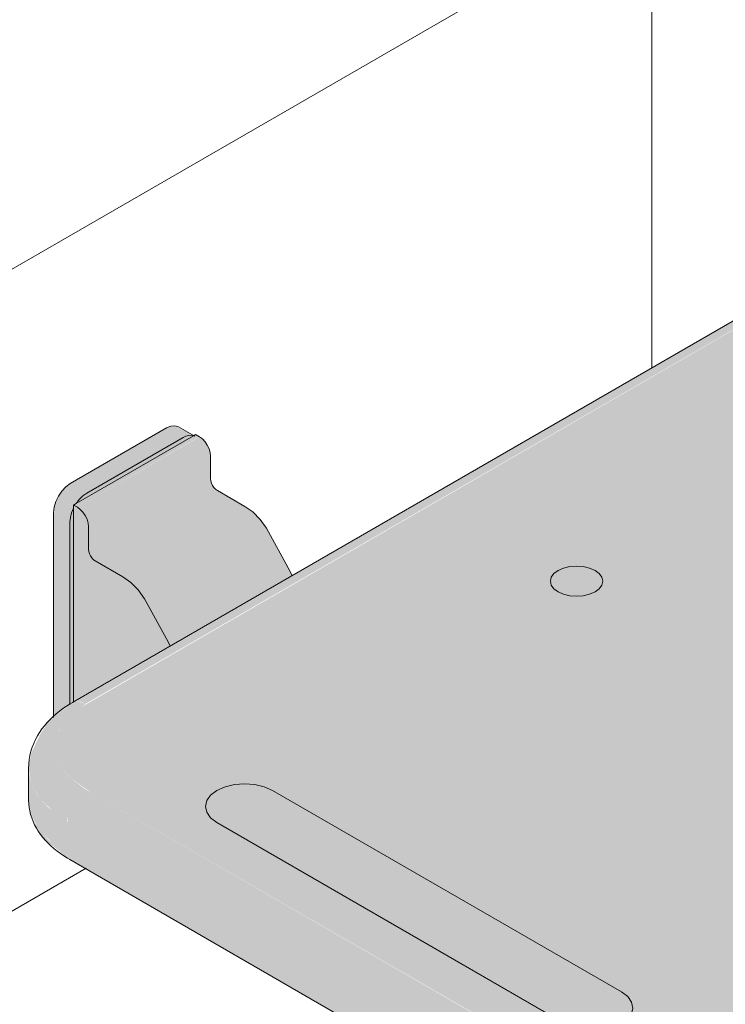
# Model space of a CAD drawing. Header units: metres. Extents: x -5.4 to 6.1, y -8 to 2.6.
# Tile 12 of 81: x 3.507 to 3.776, y -6.144 to -5.769. Entities that reach past the tile are written whole.
import ezdxf

# ---------------------------------------------------------------- set-up
doc = ezdxf.new("R2010")
doc.units = ezdxf.units.M
doc.layers.add('A-WALL-PATT', color=7, linetype='Continuous', lineweight=5)
doc.layers.add('P-SANR-FIXT', color=7, linetype='Continuous', lineweight=5)

# ---------------------------------------------------------------- blocks, each defined once
blk = doc.blocks.new('BANCO ARTICULADO RETRÁTIL PARA BANHO_ EM AÇO POLIDO_ 70x45cm - Articulável-2806319-ISO_BANHEIRO')
at = {"layer": 'P-SANR-FIXT', "true_color": 0xf4f4f4}
h = blk.add_hatch(color=7, dxfattribs=at)
h.paths.add_polyline_path([(5.16044, -6.0299), (5.16176, -6.0287), (5.16158, -5.95548), (5.16104, -5.95683), (5.16044, -5.96028), (5.16044, -6.02965)])
h.paths.add_polyline_path([(5.16281, -5.9532), (5.20758, -5.92735), (5.20524, -5.92735), (5.20358, -5.92802), (5.16538, -5.95027), (5.16327, -5.95259)])
h.paths.add_polyline_path([(5.42525, -5.8768), (5.42685, -5.87588), (5.42684, -5.80163), (5.42544, -5.80553), (5.42525, -5.81042), (5.42525, -5.85212)])
h.paths.add_polyline_path([(5.42762, -5.80031), (5.47238, -5.77446), (5.47117, -5.77427), (5.46931, -5.77473), (5.46584, -5.77661), (5.43048, -5.79725), (5.42836, -5.7993)])
h = blk.add_hatch(color=7, dxfattribs=at)
h.paths.add_polyline_path([(5.39972, -6.18746), (5.41007, -6.18668), (5.41972, -6.18437), (5.42983, -6.17964), (5.8541, -5.93437), (5.85862, -5.93097), (5.86264, -5.92532), (5.86398, -5.91942), (5.86262, -5.91344), (5.85824, -5.90759), (5.85092, -5.90231), (5.64721, -5.7847), (5.63892, -5.78103), (5.62928, -5.77872), (5.61892, -5.77794), (5.60857, -5.77872), (5.59892, -5.78103), (5.58796, -5.78625), (5.16454, -6.03103), (5.16002, -6.03443), (5.15597, -6.04021), (5.15466, -6.04598), (5.15602, -6.05196), (5.16025, -6.0577), (5.16869, -6.06364), (5.37331, -6.18153), (5.37972, -6.18437), (5.38937, -6.18668)])
h.paths.add_polyline_path([(5.36032, -6.15437), (5.35644, -6.15407), (5.35231, -6.15298), (5.34816, -6.15093), (5.2165, -6.07492), (5.21412, -6.07313), (5.21262, -6.07104), (5.21211, -6.0688), (5.21262, -6.06655), (5.21412, -6.06447), (5.21733, -6.06231), (5.22004, -6.06119), (5.22435, -6.06035), (5.22711, -6.06014), (5.23201, -6.06067), (5.23461, -6.0613), (5.23772, -6.06267), (5.37098, -6.13962), (5.37331, -6.14138), (5.37481, -6.14346), (5.37532, -6.14571), (5.37481, -6.14795), (5.37331, -6.15004), (5.36961, -6.15242), (5.36682, -6.15345), (5.3642, -6.15407)])
h.paths.add_polyline_path([(5.50918, -6.07835), (5.50659, -6.07815), (5.50418, -6.07757), (5.50211, -6.07666), (5.50052, -6.07546), (5.49952, -6.07407), (5.49918, -6.07257), (5.49952, -6.07108), (5.50052, -6.06969), (5.50229, -6.06841), (5.50418, -6.06757), (5.50659, -6.067), (5.5093, -6.06681), (5.51177, -6.067), (5.5154, -6.06812), (5.51625, -6.06849), (5.51784, -6.06969), (5.519, -6.0718), (5.51918, -6.07257), (5.51884, -6.07407), (5.51784, -6.07546), (5.51625, -6.07666), (5.51418, -6.07757), (5.51177, -6.07815)])
h.paths.add_polyline_path([(5.59507, -6.06841), (5.59119, -6.06812), (5.587, -6.067), (5.58446, -6.06587), (5.58208, -6.06408), (5.58058, -6.06199), (5.58007, -6.05975), (5.58058, -6.05751), (5.58208, -6.05542), (5.58446, -6.05363), (5.6325, -6.02589), (5.63561, -6.02452), (5.63922, -6.02365), (5.64311, -6.02336), (5.64804, -6.0239), (5.65061, -6.02452), (5.65371, -6.02589), (5.65632, -6.028), (5.6576, -6.02977), (5.65811, -6.03202), (5.6576, -6.03426), (5.6561, -6.03635), (5.6519, -6.03919), (5.60567, -6.06587), (5.60257, -6.06725), (5.59895, -6.06812)])
h.paths.add_polyline_path([(5.4314, -6.03344), (5.42881, -6.03324), (5.42512, -6.0321), (5.42433, -6.03175), (5.42274, -6.03055), (5.42174, -6.02916), (5.4214, -6.02767), (5.42174, -6.02617), (5.42274, -6.02478), (5.42512, -6.02323), (5.4264, -6.02267), (5.42881, -6.02209), (5.43168, -6.02192), (5.43399, -6.02209), (5.4364, -6.02267), (5.43847, -6.02358), (5.44006, -6.02478), (5.44106, -6.02617), (5.4414, -6.02767), (5.44106, -6.02916), (5.44006, -6.03055), (5.43847, -6.03175), (5.4364, -6.03267), (5.43399, -6.03324)])
h.paths.add_polyline_path([(5.35378, -5.98863), (5.35119, -5.98843), (5.34878, -5.98785), (5.34671, -5.98694), (5.34512, -5.98574), (5.34412, -5.98435), (5.34378, -5.98285), (5.34412, -5.98136), (5.34512, -5.97997), (5.34671, -5.97877), (5.34878, -5.97785), (5.3523, -5.97719), (5.35378, -5.97708), (5.35637, -5.97728), (5.35878, -5.97785), (5.36085, -5.97877), (5.36244, -5.97997), (5.36344, -5.98136), (5.36378, -5.98285), (5.36344, -5.98435), (5.36244, -5.98574), (5.36085, -5.98694), (5.35878, -5.98785), (5.35637, -5.98843)])
h.paths.add_polyline_path([(5.5093, -5.98846), (5.50671, -5.98827), (5.5043, -5.98769), (5.50223, -5.98677), (5.50064, -5.98558), (5.49964, -5.98418), (5.4993, -5.98269), (5.49964, -5.9812), (5.50064, -5.9798), (5.50223, -5.97861), (5.5043, -5.97769), (5.50671, -5.97711), (5.5093, -5.97692), (5.51189, -5.97711), (5.5143, -5.97769), (5.51637, -5.97861), (5.51796, -5.9798), (5.51896, -5.9812), (5.5193, -5.98269), (5.51896, -5.98418), (5.51796, -5.98558), (5.51637, -5.98677), (5.5143, -5.98769), (5.51177, -5.98828)])
h.paths.add_polyline_path([(5.66498, -5.98839), (5.6624, -5.9882), (5.65998, -5.98762), (5.6576, -5.98646), (5.65632, -5.98551), (5.65532, -5.98412), (5.65498, -5.98262), (5.65532, -5.98113), (5.65632, -5.97973), (5.65811, -5.97845), (5.65998, -5.97762), (5.66451, -5.97688), (5.66498, -5.97685), (5.66757, -5.97704), (5.66998, -5.97762), (5.67206, -5.97854), (5.67364, -5.97973), (5.67464, -5.98113), (5.67481, -5.9834), (5.67464, -5.98412), (5.67364, -5.98551), (5.67206, -5.9867), (5.66998, -5.98762), (5.66757, -5.9882)])
h.paths.add_polyline_path([(5.43168, -5.94365), (5.42909, -5.94345), (5.42512, -5.94218), (5.42461, -5.94196), (5.42302, -5.94076), (5.42202, -5.93937), (5.42168, -5.93788), (5.42202, -5.93638), (5.42302, -5.93499), (5.42512, -5.93357), (5.42668, -5.93288), (5.42909, -5.9323), (5.43168, -5.9321), (5.43427, -5.9323), (5.43668, -5.93288), (5.43875, -5.93379), (5.44034, -5.93499), (5.44134, -5.93638), (5.44168, -5.93788), (5.44134, -5.93937), (5.44034, -5.94076), (5.43875, -5.94196), (5.43668, -5.94288), (5.43427, -5.94345)])
h.paths.add_polyline_path([(5.5872, -5.94349), (5.58461, -5.94329), (5.58203, -5.94264), (5.58013, -5.9418), (5.57854, -5.9406), (5.57754, -5.93921), (5.5772, -5.93771), (5.57754, -5.93622), (5.57854, -5.93483), (5.58013, -5.93363), (5.5822, -5.93271), (5.58673, -5.93198), (5.58754, -5.93197), (5.58979, -5.93214), (5.5922, -5.93271), (5.59427, -5.93363), (5.59586, -5.93483), (5.59686, -5.93622), (5.59709, -5.93822), (5.59686, -5.93921), (5.59586, -5.9406), (5.59427, -5.9418), (5.5922, -5.94271), (5.58979, -5.94329), (5.58754, -5.94346)])
h.paths.add_polyline_path([(5.79304, -5.90454), (5.78915, -5.90424), (5.78489, -5.90309), (5.78243, -5.902), (5.64721, -5.82358), (5.64683, -5.8233), (5.64534, -5.82121), (5.64482, -5.81897), (5.64534, -5.81673), (5.64721, -5.81436), (5.64922, -5.81284), (5.65232, -5.81147), (5.65594, -5.8106), (5.66134, -5.81042), (5.66488, -5.81088), (5.66732, -5.81147), (5.67043, -5.81284), (5.8041, -5.8901), (5.80603, -5.89155), (5.80752, -5.89364), (5.80804, -5.89588), (5.80752, -5.89812), (5.80603, -5.90021), (5.8023, -5.9026), (5.80054, -5.90338), (5.79692, -5.90424)])
h.paths.add_polyline_path([(5.50958, -5.89867), (5.50699, -5.89848), (5.50285, -5.89713), (5.50251, -5.89698), (5.50092, -5.89579), (5.49992, -5.89439), (5.49958, -5.8929), (5.50013, -5.89112), (5.50092, -5.89001), (5.50387, -5.88822), (5.50458, -5.8879), (5.50911, -5.88716), (5.50958, -5.88713), (5.51217, -5.88732), (5.51458, -5.8879), (5.51665, -5.88882), (5.51824, -5.89001), (5.51924, -5.8914), (5.51951, -5.89323), (5.51924, -5.89439), (5.51824, -5.89579), (5.51665, -5.89698), (5.51436, -5.89795), (5.51217, -5.89848)])
for points in [[(5.16637, -6.02965), (5.59064, -5.7847), (5.58881, -5.78392), (5.58656, -5.78392), (5.58478, -5.7847), (5.16284, -6.0287), (5.16454, -6.02887)], [(5.20358, -5.92802), (5.2057, -5.92722), (5.20682, -5.9269), (5.20049, -5.92355), (5.19896, -5.92371), (5.19731, -5.92441), (5.20315, -5.92778)], [(5.16681, -5.94925), (5.20358, -5.92802), (5.19731, -5.92441), (5.16054, -5.94563), (5.16627, -5.94894)], [(5.16327, -5.95468), (5.20976, -5.92772), (5.20835, -5.9269), (5.16203, -5.95396), (5.16281, -5.95441)], [(5.16751, -5.96202), (5.2141, -5.93512), (5.21353, -5.93235), (5.21198, -5.92966), (5.20986, -5.92778), (5.16327, -5.95468), (5.16539, -5.95656), (5.16694, -5.95924), (5.16737, -5.96067)], [(5.16751, -5.97068), (5.2141, -5.94378), (5.21395, -5.93521), (5.16751, -5.96202), (5.16751, -5.96362)], [(5.16044, -5.96028), (5.16104, -5.95683), (5.16176, -5.95468), (5.16176, -5.9538), (5.16327, -5.95259), (5.16539, -5.95026), (5.16681, -5.94925), (5.16054, -5.94563), (5.15889, -5.94684), (5.15736, -5.94846), (5.15604, -5.95039), (5.15442, -5.95456), (5.15439, -5.95463), (5.15447, -5.95683), (5.15754, -5.9586)], [(5.17009, -5.97515), (5.21668, -5.94825), (5.21539, -5.94711), (5.21444, -5.94547), (5.21395, -5.94387), (5.16751, -5.97068), (5.16786, -5.97237), (5.1688, -5.974), (5.16942, -5.97466)], [(5.18062, -5.98123), (5.22721, -5.95433), (5.21668, -5.94825), (5.17009, -5.97515)], [(5.16176, -6.02893), (5.19851, -6.00771), (5.19785, -6.00601), (5.18823, -5.98868), (5.18641, -5.9862), (5.1836, -5.98336), (5.18062, -5.98123), (5.1688, -5.974), (5.16786, -5.97237), (5.16751, -5.97068), (5.16737, -5.96067), (5.16627, -5.95784), (5.16437, -5.95548), (5.16176, -5.95384), (5.16176, -6.02887)], [(5.15418, -6.03492), (5.16044, -6.02965), (5.16044, -5.96028), (5.15418, -5.95666), (5.15418, -6.03443)], [(5.1889, -5.98959), (5.23548, -5.96269), (5.233, -5.95931), (5.23019, -5.95646), (5.22721, -5.95433), (5.18062, -5.98123), (5.1836, -5.98336), (5.18641, -5.9862)], [(5.19851, -6.00771), (5.2451, -5.98081), (5.24444, -5.97911), (5.23548, -5.96269), (5.1889, -5.98959), (5.19785, -6.00601)], [(5.35378, -5.98863), (5.35741, -5.98818), (5.35956, -5.9875), (5.36085, -5.98694), (5.36085, -5.97877), (5.35878, -5.97785), (5.35637, -5.97728), (5.3523, -5.97719), (5.35119, -5.97728), (5.34878, -5.97785), (5.34671, -5.97877), (5.34512, -5.97997), (5.34412, -5.98136), (5.34378, -5.98285), (5.34426, -5.98454), (5.34553, -5.98605), (5.34745, -5.98727), (5.34981, -5.9881), (5.35239, -5.98852)], [(5.36085, -5.98694), (5.36265, -5.98544), (5.36347, -5.98418), (5.36378, -5.98285), (5.36344, -5.98136), (5.36244, -5.97997), (5.36085, -5.97877), (5.36085, -5.98574)], [(5.1593, -6.07456), (5.15954, -6.0723), (5.16025, -6.06993), (5.16137, -6.06759), (5.16284, -6.06544), (5.16587, -6.06267), (5.16637, -6.06231), (5.16002, -6.05753), (5.15602, -6.05196), (5.15466, -6.04598), (5.15602, -6.04), (5.16044, -6.03411), (5.16637, -6.02965), (5.16343, -6.02876), (5.16229, -6.02887), (5.16076, -6.02965), (5.15206, -6.03662), (5.14923, -6.04098), (5.14562, -6.04851), (5.14466, -6.05414), (5.14562, -6.05977), (5.1487, -6.06544), (5.15442, -6.07112), (5.1561, -6.0723)], [(5.1593, -6.0868), (5.1593, -6.07456), (5.15206, -6.06907), (5.14846, -6.06519), (5.14562, -6.05977), (5.14466, -6.05557), (5.14486, -6.06759), (5.14562, -6.07202), (5.14846, -6.07744), (5.15442, -6.08336)], [(5.36436, -6.19295), (5.36461, -6.1907), (5.36531, -6.18832), (5.36644, -6.18598), (5.3679, -6.18384), (5.37098, -6.18103), (5.37144, -6.1807), (5.16637, -6.06231), (5.16454, -6.06364), (5.16284, -6.06544), (5.16137, -6.06759), (5.16025, -6.06993), (5.15954, -6.0723), (5.15954, -6.07469), (5.36046, -6.1907)], [(5.23772, -6.08717), (5.23772, -6.06267), (5.23461, -6.0613), (5.23099, -6.06043), (5.22711, -6.06014), (5.22159, -6.06082), (5.21961, -6.0613), (5.2165, -6.06267), (5.21412, -6.06447), (5.21262, -6.06655), (5.21211, -6.0688), (5.21262, -6.07104), (5.21412, -6.07313), (5.21788, -6.07571), (5.23709, -6.0868)], [(5.36032, -6.15437), (5.3642, -6.15407), (5.36833, -6.15298), (5.37093, -6.15148), (5.37093, -6.13958), (5.23772, -6.06267), (5.23772, -6.08717), (5.35231, -6.15298), (5.35383, -6.15345), (5.35644, -6.15407)], [(5.16034, -6.08909), (5.15942, -6.08779), (5.1593, -6.0868), (5.15228, -6.08156), (5.14799, -6.07654), (5.14639, -6.07407), (5.14798, -6.07744), (5.151, -6.08156), (5.16025, -6.08902)], [(5.36436, -6.2052), (5.36436, -6.19295), (5.1593, -6.07456), (5.1593, -6.0868), (5.34937, -6.19654)], [(5.3654, -6.20748), (5.36448, -6.20618), (5.36436, -6.2052), (5.1593, -6.0868), (5.15978, -6.08857), (5.16137, -6.08969), (5.36496, -6.20723)], [(5.37093, -6.15183), (5.37331, -6.15004), (5.37481, -6.14795), (5.37532, -6.14571), (5.37481, -6.14346), (5.37331, -6.14138), (5.37093, -6.13958), (5.37093, -6.15148)]]:
    blk.add_hatch(color=7, dxfattribs=at).paths.add_polyline_path(points)
at = {"layer": 'P-SANR-FIXT'}
for p, q in [((5.58564, -5.7842), (5.16137, -6.02915)), ((5.20808, -5.92758), (5.20181, -5.92396)), ((5.16054, -5.94563), (5.19731, -5.92441)), ((5.20758, -5.92735), (5.16281, -5.9532)), ((5.20758, -5.92735), (5.20835, -5.9269)), ((5.20835, -5.9269), (5.20986, -5.92778)), ((5.20358, -5.92802), (5.16681, -5.94925)), ((5.2141, -5.93512), (5.2141, -5.94378)), ((5.21668, -5.94825), (5.22721, -5.95433)), ((5.16176, -5.9538), (5.16281, -5.9532)), ((5.16327, -5.95468), (5.16176, -5.9538)), ((5.16176, -5.9538), (5.16176, -5.95505)), ((5.15418, -6.03492), (5.15418, -5.95666)), ((5.16176, -5.95505), (5.16176, -6.02893)), ((5.16044, -5.96028), (5.16044, -6.0299)), ((5.16751, -5.97068), (5.16751, -5.96202)), ((5.18062, -5.98123), (5.17009, -5.97515)), ((5.14466, -6.05414), (5.14466, -6.06639)), ((5.23772, -6.06267), (5.37093, -6.13958)), ((5.34971, -6.15183), (5.2165, -6.07492)), ((5.16034, -6.08909), (5.3654, -6.20748))]:
    blk.add_line(p, q, dxfattribs=at)
for points in [[(5.19731, -5.92441, 0), (5.19896, -5.92371, 0), (5.20049, -5.92355, 0), (5.20181, -5.92396, 0)], [(5.20758, -5.92735, 0), (5.20668, -5.92717, 0), (5.2057, -5.92722, 0), (5.20466, -5.92751, 0), (5.20358, -5.92802, 0)], [(5.20986, -5.92778, 0), (5.21096, -5.92858, 0), (5.21198, -5.92966, 0), (5.21286, -5.93094, 0), (5.21353, -5.93235, 0), (5.21395, -5.93377, 0), (5.2141, -5.93512, 0)], [(5.15418, -5.95666, 0), (5.15439, -5.95463, 0), (5.15503, -5.95249, 0), (5.15604, -5.95039, 0), (5.15736, -5.94846, 0), (5.15889, -5.94684, 0), (5.16054, -5.94563, 0)], [(5.2141, -5.94378, 0), (5.21419, -5.9446, 0), (5.21444, -5.94547, 0), (5.21485, -5.94632, 0), (5.21539, -5.94711, 0), (5.21601, -5.94776, 0), (5.21668, -5.94825, 0)], [(5.16681, -5.94925, 0), (5.16538, -5.95027, 0), (5.16402, -5.9516, 0), (5.16281, -5.9532, 0)], [(5.16176, -5.95505, 0), (5.16104, -5.95683, 0), (5.1606, -5.9586, 0), (5.16044, -5.96028, 0)], [(5.16751, -5.96202, 0), (5.16737, -5.96067, 0), (5.16694, -5.95924, 0), (5.16627, -5.95784, 0), (5.16539, -5.95656, 0), (5.16437, -5.95548, 0), (5.16327, -5.95468, 0)], [(5.22721, -5.95433, 0), (5.23019, -5.95646, 0), (5.233, -5.95931, 0), (5.23548, -5.96269, 0)], [(5.23548, -5.96269, 0), (5.24444, -5.97911, 0), (5.24524, -5.98085, 0)], [(5.17009, -5.97515, 0), (5.16942, -5.97466, 0), (5.1688, -5.974, 0), (5.16827, -5.97322, 0), (5.16786, -5.97237, 0), (5.1676, -5.9715, 0), (5.16751, -5.97068, 0)], [(5.34671, -5.98694, 0), (5.34512, -5.98574, 0), (5.34412, -5.98435, 0), (5.34378, -5.98285, 0), (5.34412, -5.98136, 0), (5.34512, -5.97997, 0), (5.34671, -5.97877, 0), (5.34878, -5.97785, 0), (5.35119, -5.97728, 0), (5.35378, -5.97708, 0), (5.35637, -5.97728, 0), (5.35878, -5.97785, 0), (5.36085, -5.97877, 0)], [(5.36085, -5.97877, 0), (5.36244, -5.97997, 0), (5.36344, -5.98136, 0), (5.36378, -5.98285, 0), (5.36344, -5.98435, 0), (5.36244, -5.98574, 0), (5.36085, -5.98694, 0), (5.35878, -5.98785, 0), (5.35637, -5.98843, 0), (5.35378, -5.98863, 0), (5.35119, -5.98843, 0), (5.34878, -5.98785, 0), (5.34671, -5.98694, 0)], [(5.1889, -5.98959, 0), (5.18641, -5.9862, 0), (5.1836, -5.98336, 0), (5.18062, -5.98123, 0)], [(5.19863, -6.00771, 0), (5.19785, -6.00601, 0), (5.1889, -5.98959, 0)], [(5.14466, -6.05414, 0), (5.14471, -6.05253, 0), (5.14488, -6.05092, 0), (5.14516, -6.04933, 0), (5.14554, -6.04777, 0), (5.14602, -6.04624, 0), (5.1466, -6.04475, 0), (5.14727, -6.0433, 0), (5.14802, -6.0419, 0), (5.14885, -6.04055, 0), (5.14975, -6.03924, 0), (5.15072, -6.03799, 0), (5.15175, -6.03678, 0), (5.15285, -6.03563, 0), (5.15399, -6.03452, 0), (5.1552, -6.03346, 0), (5.15645, -6.03245, 0), (5.15775, -6.03148, 0), (5.15909, -6.03056, 0), (5.16047, -6.02969, 0), (5.16137, -6.02915, 0)], [(5.2165, -6.07492, 0), (5.21412, -6.07313, 0), (5.21262, -6.07104, 0), (5.21211, -6.0688, 0), (5.21262, -6.06655, 0), (5.21412, -6.06447, 0), (5.2165, -6.06267, 0), (5.21961, -6.0613, 0), (5.22323, -6.06043, 0), (5.22711, -6.06014, 0), (5.23099, -6.06043, 0), (5.23461, -6.0613, 0), (5.23772, -6.06267, 0)], [(5.14466, -6.06639, 0), (5.14471, -6.06778, 0), (5.14485, -6.06915, 0), (5.14509, -6.07052, 0), (5.14542, -6.07188, 0), (5.14584, -6.07321, 0), (5.14635, -6.07452, 0), (5.14694, -6.0758, 0), (5.14761, -6.07705, 0), (5.14835, -6.07827, 0), (5.14918, -6.07946, 0), (5.15007, -6.08062, 0), (5.15103, -6.08174, 0), (5.15206, -6.08282, 0), (5.15315, -6.08387, 0), (5.15429, -6.08488, 0), (5.1555, -6.08586, 0), (5.15676, -6.0868, 0), (5.15808, -6.0877, 0), (5.15945, -6.08856, 0), (5.16034, -6.08909, 0)], [(5.37093, -6.13958, 0), (5.37331, -6.14138, 0), (5.37481, -6.14346, 0), (5.37532, -6.14571, 0), (5.37481, -6.14795, 0), (5.37331, -6.15004, 0), (5.37093, -6.15183, 0), (5.36782, -6.15321, 0), (5.3642, -6.15407, 0), (5.36032, -6.15437, 0), (5.35644, -6.15407, 0), (5.35282, -6.15321, 0), (5.34971, -6.15183, 0)]]:
    blk.add_polyline3d(points, dxfattribs=at)

msp = doc.modelspace()

# ---------------------------------------------------------------- hatches: boundary and pattern name
at = {"layer": 'A-WALL-PATT', "true_color": 0x808080}
h = msp.add_hatch(dxfattribs=at)
h.set_pattern_fill('FP_20', color=8, style=0, pattern_type=2)
h.set_pattern_definition([(30, (2.61687, -7.111), (-3e-06, 0.244945), []), (90, (2.61687, -7.111), (-0.28284, -0.1633), [])])
h.paths.add_polyline_path([(2.91644, -6.69307), (3.74729, -6.21337), (3.74372, -6.2126), (3.72901, -6.20618), (3.52459, -6.08779), (3.51687, -6.08156), (3.51298, -6.07598), (3.51149, -6.07202), (3.51053, -6.06519), (3.51076, -6.05279), (3.51149, -6.04851), (3.51559, -6.04021), (3.51792, -6.03662), (3.52004, -6.03492), (3.52028, -5.95456), (3.5209, -5.95249), (3.52191, -5.95039), (3.52323, -5.94846), (3.52476, -5.94684), (3.52914, -5.94406), (3.56483, -5.92371), (3.56685, -5.92371), (3.56844, -5.92441), (3.57367, -5.92722), (3.57442, -5.92703), (3.57682, -5.92858), (3.57872, -5.93094), (3.57982, -5.93377), (3.57997, -5.93512), (3.58031, -5.94547), (3.58126, -5.94711), (3.58254, -5.94825), (3.59307, -5.95433), (3.59606, -5.95646), (3.59887, -5.95931), (3.60186, -5.96362), (3.61097, -5.98081), (3.78485, -5.88042), (3.78507, -5.80174), (3.7857, -5.7996), (3.78672, -5.7975), (3.78803, -5.79557), (3.79099, -5.79292), (3.79348, -5.79144), (3.82963, -5.77082), (3.83166, -5.77082), (3.83324, -5.77152), (3.83858, -5.77427), (3.83934, -5.77388), (3.84191, -5.77553), (3.84381, -5.77789), (3.84491, -5.78072), (3.84506, -5.78207), (3.8454, -5.79242), (3.84635, -5.79406), (3.84763, -5.7952), (3.85816, -5.80128), (3.86115, -5.80341), (3.86396, -5.80626), (3.86682, -5.81034), (3.87623, -5.82767), (3.95341, -5.78343), (3.96576, -5.77872), (3.96948, -5.77785), (3.97959, -5.77633), (3.99119, -5.7766), (4.00048, -5.77794), (4.00755, -5.77989), (4.01893, -5.7847), (4.03075, -5.79152), (4.03075, -4.58003), (3.74798, -4.74329), (3.74798, -4.9719), (3.18229, -5.2985), (3.18229, -5.06988), (2.91644, -5.22337), (2.91644, -6.66041)])
h.paths.add_polyline_path([(3.426, -5.8636), (3.42042, -5.86305), (3.41677, -5.86189), (3.41276, -5.85994), (3.41055, -5.85848), (3.40552, -5.85446), (3.4022, -5.84584), (3.40235, -5.83411), (3.40552, -5.8222), (3.412, -5.80972), (3.42016, -5.79957), (3.42971, -5.79212), (3.43926, -5.78855), (3.44767, -5.7893), (3.45689, -5.79538), (3.45962, -5.79807), (3.46253, -5.80332), (3.46346, -5.80697), (3.46399, -5.81414), (3.46293, -5.82222), (3.46253, -5.82444), (3.46698, -5.82591), (3.46947, -5.82585), (3.47093, -5.82237), (3.47169, -5.81702), (3.47153, -5.32432), (3.46955, -5.31279), (3.46614, -5.3041), (3.46236, -5.29696), (3.45682, -5.28941), (3.4521, -5.28406), (3.44613, -5.27948), (3.44071, -5.28422), (3.43561, -5.28728), (3.4337, -5.28834), (3.42485, -5.29036), (3.42042, -5.28987), (3.41677, -5.28871), (3.41276, -5.28676), (3.41055, -5.2853), (3.40552, -5.28128), (3.4022, -5.27266), (3.40235, -5.26093), (3.40552, -5.24902), (3.41248, -5.23595), (3.42016, -5.22639), (3.42971, -5.21894), (3.43926, -5.21537), (3.44767, -5.21612), (3.45689, -5.2222), (3.45962, -5.22489), (3.46253, -5.23014), (3.46368, -5.23595), (3.46399, -5.24096), (3.46293, -5.24904), (3.46253, -5.25185), (3.46921, -5.25664), (3.47599, -5.26285), (3.48357, -5.27144), (3.48996, -5.28067), (3.49512, -5.29047), (3.49842, -5.29803), (3.50231, -5.31254), (3.50369, -5.32726), (3.5034, -5.82055), (3.50237, -5.82926), (3.49811, -5.84028), (3.49545, -5.8443), (3.49078, -5.84946), (3.48451, -5.85412), (3.47889, -5.85656), (3.4684, -5.85825), (3.45652, -5.85654), (3.44658, -5.85226), (3.44071, -5.8574), (3.43561, -5.86046), (3.4337, -5.86152), (3.42751, -5.86319)])

# ---------------------------------------------------------------- block references
at = {"layer": 'P-SANR-FIXT'}
msp.add_blockref('BANCO ARTICULADO RETRÁTIL PARA BANHO_ EM AÇO POLIDO_ 70x45cm - Articulável-2806319-ISO_BANHEIRO', (-1.63413, 0), dxfattribs=at)

doc.saveas('drawing.dxf')
